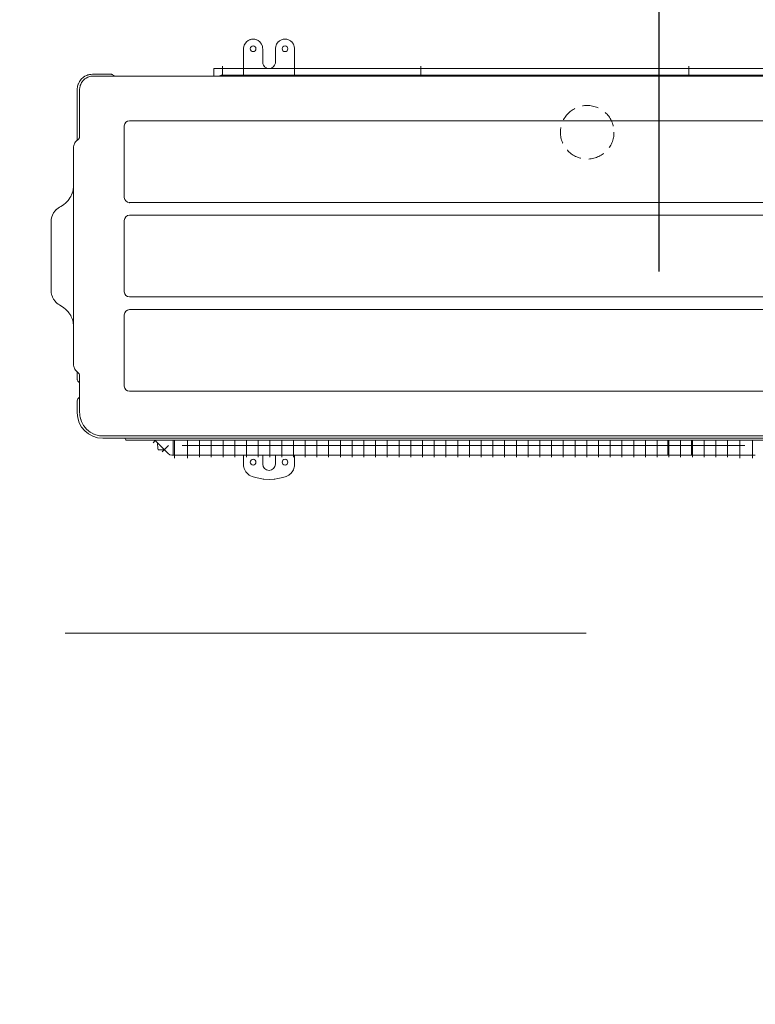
# Model space of a CAD drawing. Header units: millimetres. Extents: x -3034 to 546681, y -100001 to 133386.
# Tile 53 of 124: x 78691 to 79268, y -14733 to -13961. Entities that reach past the tile are written whole.
import ezdxf

# ---------------------------------------------------------------- set-up
doc = ezdxf.new("R2010")
doc.units = ezdxf.units.MM
doc.linetypes.add('ACAD_ISO03W100', pattern=[150, 60, -90])
doc.linetypes.add('DASHED', pattern=[19.05, 12.7, -6.35])
for name, color, linetype in [('___INST__AR_podstawy', 3, 'Continuous'), ('DETAIL', 5, 'Continuous'), ('ELEK CIENKIE', 80, 'Continuous'), ('ELEK ODGROMÓWKA', 214, 'Continuous'), ('HVAC_CT_opisy', 3, 'Continuous')]:
    doc.layers.add(name, color=color, linetype=linetype)

# ---------------------------------------------------------------- blocks, each defined once
blk = doc.blocks.new('iglice')
at = {"layer": 'ELEK CIENKIE', "color": 232, "linetype": 'ACAD_ISO03W100', "ltscale": 3}
for centre in [(-36414.81, 17462.62), (-27813.9, 9135.33)]:
    blk.add_circle(centre, 7540, dxfattribs=at)
blk = doc.blocks.new('wentDACH')
at = {"color": 8, "lineweight": 9, "extrusion": (2.14377e-08, -1.20878e-07, 1)}
blk.add_line((-107307.57, 28958.92, 0.34), (-106899.03, 28958.8, 0.34), dxfattribs=at)
at = {"layer": 'DETAIL', "color": 8, "linetype": 'Continuous', "lineweight": 9}
for p, q in [((-107164.46, 29423.07, 0.34), (-107164.09, 29423.31, 0.34)), ((-107164.09, 29423.31, 0.34), (-107163.11, 29423.8, 0.34)), ((-107163.11, 29423.8, 0.34), (-107162.88, 29423.89, 0.34)), ((-107162.88, 29423.89, 0.34), (-107162.45, 29424.04, 0.34)), ((-107162.45, 29424.04, 0.34), (-107161.58, 29424.25, 0.34)), ((-107161.58, 29424.25, 0.34), (-107158.89, 29424.25, 0.34)), ((-107158.89, 29424.25, 0.34), (-107158.03, 29424.04, 0.34)), ((-107158.03, 29424.04, 0.34), (-107157.59, 29423.89, 0.34)), ((-107157.59, 29423.89, 0.34), (-107157.37, 29423.8, 0.34)), ((-107157.37, 29423.8, 0.34), (-107156.38, 29423.3, 0.34)), ((-107156.38, 29423.3, 0.34), (-107156.02, 29423.07, 0.34)), ((-107139.46, 29423.07, 0.34), (-107139.09, 29423.31, 0.34)), ((-107139.09, 29423.31, 0.34), (-107138.11, 29423.8, 0.34)), ((-107138.11, 29423.8, 0.34), (-107137.88, 29423.89, 0.34)), ((-107137.88, 29423.89, 0.34), (-107137.45, 29424.04, 0.34)), ((-107137.45, 29424.04, 0.34), (-107136.58, 29424.25, 0.34)), ((-107136.58, 29424.25, 0.34), (-107133.89, 29424.25, 0.34)), ((-107133.89, 29424.25, 0.34), (-107133.03, 29424.04, 0.34)), ((-107133.03, 29424.04, 0.34), (-107132.59, 29423.89, 0.34)), ((-107132.59, 29423.89, 0.34), (-107132.37, 29423.8, 0.34)), ((-107132.37, 29423.8, 0.34), (-107131.38, 29423.3, 0.34)), ((-107131.38, 29423.3, 0.34), (-107131.02, 29423.07, 0.34)), ((-107167.74, 29416.87, 0.34), (-107167.72, 29417.43, 0.34)), ((-107167.74, 29416.87, 0.34), (-107167.74, 29396.12, 0.34)), ((-107167.72, 29417.43, 0.34), (-107167.5, 29418.74, 0.34)), ((-107167.5, 29418.74, 0.34), (-107167.22, 29419.61, 0.34)), ((-107167.22, 29419.61, 0.34), (-107167.17, 29419.75, 0.34)), ((-107167.17, 29419.75, 0.34), (-107166.81, 29420.5, 0.34)), ((-107166.81, 29420.5, 0.34), (-107165.54, 29422.18, 0.34)), ((-107165.54, 29422.18, 0.34), (-107165.18, 29422.51, 0.34)), ((-107165.18, 29422.51, 0.34), (-107164.46, 29423.07, 0.34)), ((-107156.02, 29423.07, 0.34), (-107155.29, 29422.51, 0.34)), ((-107155.29, 29422.51, 0.34), (-107154.93, 29422.17, 0.34)), ((-107154.93, 29422.17, 0.34), (-107154.38, 29421.55, 0.34)), ((-107154.38, 29421.55, 0.34), (-107154.37, 29421.53, 0.34)), ((-107154.37, 29421.53, 0.34), (-107153.67, 29420.49, 0.34)), ((-107153.67, 29420.49, 0.34), (-107153.31, 29419.74, 0.34)), ((-107153.31, 29419.74, 0.34), (-107153.26, 29419.61, 0.34)), ((-107153.26, 29419.61, 0.34), (-107152.98, 29418.73, 0.34)), ((-107152.98, 29418.73, 0.34), (-107152.76, 29417.43, 0.34)), ((-107152.76, 29417.43, 0.34), (-107152.74, 29416.87, 0.34)), ((-107152.74, 29416.87, 0.34), (-107152.74, 29406.37, 0.34)), ((-107142.74, 29416.87, 0.34), (-107142.72, 29417.43, 0.34)), ((-107142.74, 29406.37, 0.34), (-107142.74, 29416.87, 0.34)), ((-107142.72, 29417.43, 0.34), (-107142.5, 29418.74, 0.34)), ((-107142.5, 29418.74, 0.34), (-107142.22, 29419.61, 0.34)), ((-107142.22, 29419.61, 0.34), (-107142.17, 29419.75, 0.34)), ((-107142.17, 29419.75, 0.34), (-107141.81, 29420.5, 0.34)), ((-107141.81, 29420.5, 0.34), (-107140.54, 29422.18, 0.34)), ((-107140.54, 29422.18, 0.34), (-107140.18, 29422.51, 0.34)), ((-107140.18, 29422.51, 0.34), (-107139.46, 29423.07, 0.34)), ((-107131.02, 29423.07, 0.34), (-107130.29, 29422.51, 0.34)), ((-107130.29, 29422.51, 0.34), (-107129.93, 29422.17, 0.34)), ((-107129.93, 29422.17, 0.34), (-107129.38, 29421.55, 0.34)), ((-107129.38, 29421.55, 0.34), (-107129.37, 29421.53, 0.34)), ((-107129.37, 29421.53, 0.34), (-107128.67, 29420.49, 0.34)), ((-107128.67, 29420.49, 0.34), (-107128.31, 29419.74, 0.34)), ((-107128.31, 29419.74, 0.34), (-107128.26, 29419.61, 0.34)), ((-107128.26, 29419.61, 0.34), (-107127.98, 29418.73, 0.34)), ((-107127.98, 29418.73, 0.34), (-107127.76, 29417.43, 0.34)), ((-107127.76, 29417.43, 0.34), (-107127.74, 29416.87, 0.34)), ((-107127.74, 29416.87, 0.34), (-107127.74, 29402.08, 0.34)), ((-107191.14, 29395.39, 0.34), (-107191.14, 29401.27, 0.34)), ((-107191.14, 29401.27, 0.34), (-106509.64, 29401.27, 0.34)), ((-107152.74, 29406.37, 0.34), (-107152.66, 29405.5, 0.34)), ((-107152.66, 29405.5, 0.34), (-107152.57, 29405.09, 0.34)), ((-107152.57, 29405.09, 0.34), (-107152.36, 29404.46, 0.34)), ((-107152.36, 29404.46, 0.34), (-107152.09, 29403.9, 0.34)), ((-107152.09, 29403.9, 0.34), (-107152.07, 29403.87, 0.34)), ((-107152.07, 29403.87, 0.34), (-107151.6, 29403.19, 0.34)), ((-107151.6, 29403.19, 0.34), (-107151.28, 29402.83, 0.34)), ((-107151.28, 29402.83, 0.34), (-107150.95, 29402.54, 0.34)), ((-107150.95, 29402.54, 0.34), (-107150.81, 29402.42, 0.34)), ((-107150.81, 29402.42, 0.34), (-107149.87, 29401.85, 0.34)), ((-107149.87, 29401.85, 0.34), (-107149.65, 29401.75, 0.34)), ((-107149.65, 29401.75, 0.34), (-107149.45, 29401.67, 0.34)), ((-107149.45, 29401.67, 0.34), (-107148.83, 29401.49, 0.34)), ((-107148.83, 29401.49, 0.34), (-107146.65, 29401.49, 0.34)), ((-107146.65, 29401.49, 0.34), (-107146.03, 29401.67, 0.34)), ((-107146.03, 29401.67, 0.34), (-107145.83, 29401.75, 0.34)), ((-107145.83, 29401.75, 0.34), (-107145.61, 29401.85, 0.34)), ((-107145.61, 29401.85, 0.34), (-107144.68, 29402.42, 0.34)), ((-107144.68, 29402.42, 0.34), (-107144.53, 29402.54, 0.34)), ((-107144.53, 29402.54, 0.34), (-107144.21, 29402.83, 0.34)), ((-107144.21, 29402.83, 0.34), (-107143.89, 29403.19, 0.34)), ((-107143.89, 29403.19, 0.34), (-107143.41, 29403.87, 0.34)), ((-107143.41, 29403.87, 0.34), (-107143.4, 29403.9, 0.34)), ((-107143.4, 29403.9, 0.34), (-107143.12, 29404.45, 0.34)), ((-107143.12, 29404.45, 0.34), (-107142.91, 29405.09, 0.34)), ((-107142.91, 29405.09, 0.34), (-107142.82, 29405.5, 0.34)), ((-107142.82, 29405.5, 0.34), (-107142.74, 29406.37, 0.34)), ((-107127.74, 29402.08, 0.34), (-107127.74, 29396.12, 0.34)), ((-107294.77, 29393.21, 0.34), (-107295.85, 29391.92, 0.34)), ((-107294.68, 29393.3, 0.34), (-107294.77, 29393.21, 0.34)), ((-107293.53, 29394.33, 0.34), (-107294.68, 29393.3, 0.34)), ((-107292.85, 29394.82, 0.34), (-107293.53, 29394.33, 0.34)), ((-107293.16, 29392.3, 0.34), (-107292.19, 29393.15, 0.34)), ((-107292.45, 29395.08, 0.34), (-107292.85, 29394.82, 0.34)), ((-107292.14, 29395.26, 0.34), (-107292.45, 29395.08, 0.34)), ((-107292.19, 29393.15, 0.34), (-107291.25, 29393.81, 0.34)), ((-107290.76, 29395.95, 0.34), (-107292.14, 29395.26, 0.34)), ((-107291.25, 29393.81, 0.34), (-107289.78, 29394.56, 0.34)), ((-107290.64, 29396, 0.34), (-107290.76, 29395.95, 0.34)), ((-107289.87, 29396.28, 0.34), (-107290.64, 29396, 0.34)), ((-107289.04, 29396.51, 0.34), (-107289.87, 29396.28, 0.34)), ((-107289.78, 29394.56, 0.34), (-107289.15, 29394.8, 0.34)), ((-107289.15, 29394.8, 0.34), (-107289.01, 29394.85, 0.34)), ((-107288.49, 29396.64, 0.34), (-107289.04, 29396.51, 0.34)), ((-107289.01, 29394.85, 0.34), (-107287.4, 29395.24, 0.34)), ((-107288.03, 29396.72, 0.34), (-107288.49, 29396.64, 0.34)), ((-107287.4, 29396.8, 0.34), (-107288.03, 29396.72, 0.34)), ((-107286.14, 29396.87, 0.34), (-107287.4, 29396.8, 0.34)), ((-107287.4, 29395.24, 0.34), (-107285.74, 29395.37, 0.34)), ((-107286.14, 29396.87, 0.34), (-107271.74, 29396.87, 0.34)), ((-107285.74, 29395.37, 0.34), (-106477.63, 29395.37, 0.34)), ((-107271.74, 29396.87, 0.34), (-107271.57, 29396.86, 0.34)), ((-107271.57, 29396.86, 0.34), (-107271.22, 29396.81, 0.34)), ((-107271.22, 29396.81, 0.34), (-107271.09, 29396.78, 0.34)), ((-107271.09, 29396.78, 0.34), (-107270.89, 29396.72, 0.34)), ((-107270.89, 29396.72, 0.34), (-107270.57, 29396.58, 0.34)), ((-107270.57, 29396.58, 0.34), (-107270.49, 29396.53, 0.34)), ((-107268.47, 29395.37, 0.34), (-107270.49, 29396.53, 0.34)), ((-107191.14, 29395.54, 0.34), (-107191.14, 29397.45, 0.34)), ((-107191.13, 29395.44, 0.34), (-107191.14, 29395.39, 0.34)), ((-107191.14, 29395.37, 0.34), (-107191.14, 29395.39, 0.34)), ((-107191.11, 29395.37, 0.34), (-107191.13, 29395.44, 0.34)), ((-107189.14, 29395.39, 0.34), (-107189.14, 29395.37, 0.34)), ((-107186.51, 29395.37, 0.34), (-107186.32, 29395.65, 0.34)), ((-107185.19, 29396.12, 0.34), (-107185.14, 29396.12, 0.34)), ((-107185.14, 29396.12, 0.34), (-106509.64, 29396.12, 0.34)), ((-107167.74, 29399.27, 0.34), (-107167.74, 29398.88, 0.34)), ((-107298.11, 29385.71, 0.34), (-107298.14, 29384.87, 0.34)), ((-107298.14, 29345.11, 0.34), (-107298.14, 29384.87, 0.34)), ((-107298.01, 29386.66, 0.34), (-107298.11, 29385.73, 0.34)), ((-107298.11, 29385.73, 0.34), (-107298.11, 29385.71, 0.34)), ((-107297.93, 29387.13, 0.34), (-107298.01, 29386.66, 0.34)), ((-107297.88, 29387.36, 0.34), (-107297.93, 29387.13, 0.34)), ((-107297.58, 29388.5, 0.34), (-107297.88, 29387.36, 0.34)), ((-107297.42, 29388.97, 0.34), (-107297.58, 29388.5, 0.34)), ((-107297.26, 29389.39, 0.34), (-107297.42, 29388.97, 0.34)), ((-107296.74, 29390.5, 0.34), (-107297.26, 29389.39, 0.34)), ((-107296.41, 29391.08, 0.34), (-107296.74, 29390.5, 0.34)), ((-107296.16, 29391.48, 0.34), (-107296.41, 29391.08, 0.34)), ((-107296.24, 29384.87, 0.34), (-107296.11, 29386.54, 0.34)), ((-107296.24, 29347.92, 0.34), (-107296.24, 29384.87, 0.34)), ((-107295.85, 29391.92, 0.34), (-107296.16, 29391.48, 0.34)), ((-107296.11, 29386.54, 0.34), (-107295.92, 29387.45, 0.34)), ((-107295.92, 29387.45, 0.34), (-107295.72, 29388.14, 0.34)), ((-107295.72, 29388.14, 0.34), (-107295.43, 29388.91, 0.34)), ((-107295.43, 29388.91, 0.34), (-107294.68, 29390.37, 0.34)), ((-107294.68, 29390.37, 0.34), (-107294.53, 29390.61, 0.34)), ((-107294.53, 29390.61, 0.34), (-107293.16, 29392.3, 0.34)), ((-107261.24, 29356.37, 0.34), (-107261.24, 29300.37, 0.34)), ((-107260.94, 29357.9, 0.34), (-107261.05, 29357.58, 0.34)), ((-106393.24, 29360.37, 0.34), (-107257.24, 29360.37, 0.34)), ((-107296.89, 29346.37, 0.34), (-107299.43, 29343.82, 0.34)), ((-107296.89, 29346.37, 0.34), (-107296.62, 29346.69, 0.34)), ((-107296.62, 29346.69, 0.34), (-107296.42, 29347.06, 0.34)), ((-107296.42, 29347.06, 0.34), (-107296.41, 29347.08, 0.34)), ((-107296.41, 29347.08, 0.34), (-107296.29, 29347.48, 0.34)), ((-107296.29, 29347.48, 0.34), (-107296.24, 29347.92, 0.34)), ((-107300.93, 29341.01, 0.34), (-107301.04, 29339.93, 0.34)), ((-107301.04, 29339.93, 0.34), (-107301.04, 29168.8, 0.34)), ((-107300.11, 29343, 0.34), (-107300.93, 29341.01, 0.34)), ((-107299.43, 29343.82, 0.34), (-107300.11, 29343, 0.34)), ((-107301.15, 29307.91, 0.34), (-107301.21, 29307.42, 0.34)), ((-107301.07, 29308.92, 0.34), (-107301.15, 29307.91, 0.34)), ((-107301.04, 29309.92, 0.34), (-107301.07, 29308.92, 0.34)), ((-107303.83, 29300.01, 0.34), (-107304.67, 29298.75, 0.34)), ((-107303.28, 29300.97, 0.34), (-107303.83, 29300.01, 0.34)), ((-107302.79, 29301.95, 0.34), (-107303.28, 29300.97, 0.34)), ((-107302.66, 29302.25, 0.34), (-107302.79, 29301.95, 0.34)), ((-107302.66, 29302.25, 0.34), (-107302.1, 29303.68, 0.34)), ((-107302.18, 29303.43, 0.34), (-107302.66, 29302.25, 0.34)), ((-107302.1, 29303.68, 0.34), (-107302.18, 29303.43, 0.34)), ((-107301.97, 29304.05, 0.34), (-107302.1, 29303.68, 0.34)), ((-107301.71, 29304.92, 0.34), (-107301.97, 29304.05, 0.34)), ((-107301.37, 29306.42, 0.34), (-107301.71, 29304.92, 0.34)), ((-107301.21, 29307.42, 0.34), (-107301.37, 29306.42, 0.34)), ((-107313.16, 29291.94, 0.34), (-107312.06, 29292.62, 0.34)), ((-107310.88, 29293.27, 0.34), (-107312.06, 29292.62, 0.34)), ((-107308.87, 29294.55, 0.34), (-107310.88, 29293.27, 0.34)), ((-107308.86, 29294.56, 0.34), (-107308.87, 29294.55, 0.34)), ((-107306.97, 29296.13, 0.34), (-107308.86, 29294.56, 0.34)), ((-107305.28, 29297.95, 0.34), (-107306.97, 29296.13, 0.34)), ((-107304.67, 29298.75, 0.34), (-107305.28, 29297.95, 0.34)), ((-107257.37, 29296.17, 0.34), (-107257.24, 29296.17, 0.34)), ((-106393.24, 29296.37, 0.34), (-107257.24, 29296.37, 0.34)), ((-107318.46, 29283.04, 0.34), (-107318.24, 29284.4, 0.34)), ((-107318.24, 29284.4, 0.34), (-107318.07, 29285.06, 0.34)), ((-107318.07, 29285.06, 0.34), (-107317.63, 29286.34, 0.34)), ((-107317.63, 29286.34, 0.34), (-107317.59, 29286.45, 0.34)), ((-107317.59, 29286.45, 0.34), (-107316.73, 29288.14, 0.34)), ((-107316.73, 29288.14, 0.34), (-107315.57, 29289.76, 0.34)), ((-107315.57, 29289.76, 0.34), (-107314.88, 29290.51, 0.34)), ((-107314.88, 29290.51, 0.34), (-107314.67, 29290.71, 0.34)), ((-107314.67, 29290.71, 0.34), (-107314.19, 29291.15, 0.34)), ((-107314.19, 29291.15, 0.34), (-107313.16, 29291.94, 0.34)), ((-106393.24, 29286.37, 0.34), (-107257.24, 29286.37, 0.34)), ((-107318.54, 29281.67, 0.34), (-107318.46, 29283.04, 0.34)), ((-107318.54, 29281.67, 0.34), (-107318.54, 29227.07, 0.34)), ((-107261.24, 29282.37, 0.34), (-107261.24, 29226.37, 0.34)), ((-107318.54, 29227.07, 0.34), (-107318.46, 29225.69, 0.34)), ((-107318.46, 29225.7, 0.34), (-107318.54, 29227.07, 0.34)), ((-107318.24, 29224.34, 0.34), (-107318.46, 29225.7, 0.34)), ((-107318.24, 29224.34, 0.34), (-107318.07, 29223.68, 0.34)), ((-107318.07, 29223.68, 0.34), (-107317.63, 29222.39, 0.34)), ((-107317.59, 29222.29, 0.34), (-107317.63, 29222.39, 0.34)), ((-107316.73, 29220.59, 0.34), (-107317.59, 29222.29, 0.34)), ((-107316.73, 29220.59, 0.34), (-107315.57, 29218.98, 0.34)), ((-107314.88, 29218.23, 0.34), (-107315.57, 29218.98, 0.34)), ((-107314.67, 29218.03, 0.34), (-107314.88, 29218.23, 0.34)), ((-107314.19, 29217.59, 0.34), (-107314.67, 29218.03, 0.34)), ((-107313.16, 29216.8, 0.34), (-107314.19, 29217.59, 0.34)), ((-107312.06, 29216.12, 0.34), (-107313.16, 29216.8, 0.34)), ((-107310.88, 29215.47, 0.34), (-107312.06, 29216.12, 0.34)), ((-107310.88, 29215.47, 0.34), (-107308.87, 29214.19, 0.34)), ((-106393.24, 29222.37, 0.34), (-107257.24, 29222.37, 0.34)), ((-107308.87, 29214.19, 0.34), (-107308.86, 29214.18, 0.34)), ((-107308.86, 29214.18, 0.34), (-107306.97, 29212.61, 0.34)), ((-107306.97, 29212.61, 0.34), (-107305.28, 29210.78, 0.34)), ((-107305.28, 29210.78, 0.34), (-107304.67, 29209.99, 0.34)), ((-107304.67, 29209.99, 0.34), (-107303.83, 29208.73, 0.34)), ((-107303.83, 29208.73, 0.34), (-107303.28, 29207.76, 0.34)), ((-107303.28, 29207.76, 0.34), (-107302.79, 29206.79, 0.34)), ((-107261.24, 29152.37, 0.34), (-107261.24, 29208.37, 0.34)), ((-106393.24, 29212.37, 0.34), (-107257.24, 29212.37, 0.34)), ((-107302.79, 29206.79, 0.34), (-107302.57, 29206.3, 0.34)), ((-107302.57, 29206.3, 0.34), (-107302.18, 29205.31, 0.34)), ((-107302.18, 29205.31, 0.34), (-107301.97, 29204.69, 0.34)), ((-107301.97, 29204.69, 0.34), (-107301.71, 29203.82, 0.34)), ((-107301.71, 29203.82, 0.34), (-107301.37, 29202.32, 0.34)), ((-107301.37, 29202.32, 0.34), (-107301.21, 29201.32, 0.34)), ((-107301.21, 29201.32, 0.34), (-107301.15, 29200.82, 0.34)), ((-107301.15, 29200.82, 0.34), (-107301.07, 29199.82, 0.34)), ((-107301.04, 29198.82, 0.34), (-107301.07, 29199.83, 0.34)), ((-107300.93, 29167.72, 0.34), (-107301.04, 29168.8, 0.34)), ((-107301.04, 29168.8, 0.34), (-107300.93, 29167.73, 0.34)), ((-107300.93, 29167.73, 0.34), (-107300.11, 29165.75, 0.34)), ((-107300.11, 29165.75, 0.34), (-107299.43, 29164.92, 0.34)), ((-107299.43, 29164.92, 0.34), (-107296.89, 29162.37, 0.34)), ((-107298.14, 29158.03, 0.34), (-107298.14, 29163.63, 0.34)), ((-107296.89, 29162.37, 0.34), (-107296.62, 29162.06, 0.34)), ((-107296.62, 29162.06, 0.34), (-107296.42, 29161.68, 0.34)), ((-107296.42, 29161.68, 0.34), (-107296.41, 29161.66, 0.34)), ((-107296.41, 29161.66, 0.34), (-107296.29, 29161.26, 0.34)), ((-107296.29, 29161.26, 0.34), (-107296.24, 29160.82, 0.34)), ((-107298.13, 29157.82, 0.34), (-107298.14, 29158.03, 0.34)), ((-107298.08, 29157.41, 0.34), (-107298.13, 29157.82, 0.34)), ((-107298.04, 29157.25, 0.34), (-107298.08, 29157.41, 0.34)), ((-107297.96, 29157.01, 0.34), (-107298.04, 29157.25, 0.34)), ((-107297.79, 29156.63, 0.34), (-107297.96, 29157.01, 0.34)), ((-107297.74, 29156.54, 0.34), (-107297.79, 29156.63, 0.34)), ((-107297.57, 29156.27, 0.34), (-107297.74, 29156.54, 0.34)), ((-107297.3, 29155.95, 0.34), (-107297.57, 29156.27, 0.34)), ((-107297.27, 29155.92, 0.34), (-107297.3, 29155.95, 0.34)), ((-107296.99, 29155.67, 0.34), (-107297.27, 29155.92, 0.34)), ((-107296.64, 29155.44, 0.34), (-107296.99, 29155.67, 0.34)), ((-107296.59, 29155.41, 0.34), (-107296.64, 29155.44, 0.34)), ((-107296.59, 29155.41, 0.34), (-107296.3, 29155.21, 0.34)), ((-107296.3, 29155.21, 0.34), (-107296.24, 29155.16, 0.34)), ((-107296.24, 29160.82, 0.34), (-107296.24, 29131.87, 0.34)), ((-106393.24, 29148.37, 0.34), (-107257.24, 29148.37, 0.34)), ((-107298.14, 29141.07, 0.34), (-107298.14, 29131.57, 0.34)), ((-107296.59, 29143.53, 0.34), (-107296.64, 29143.5, 0.34)), ((-107296.3, 29143.73, 0.34), (-107296.59, 29143.53, 0.34)), ((-107296.24, 29143.78, 0.34), (-107296.3, 29143.73, 0.34)), ((-107296.24, 29131.87, 0.34), (-107296.2, 29130.61, 0.34)), ((-107296.2, 29130.61, 0.34), (-107296.01, 29128.96, 0.34)), ((-107296.01, 29128.96, 0.34), (-107295.88, 29128.25, 0.34)), ((-107295.88, 29128.25, 0.34), (-107295.33, 29126.13, 0.34)), ((-107295.33, 29126.13, 0.34), (-107295.17, 29125.67, 0.34)), ((-107295.17, 29125.67, 0.34), (-107294.83, 29124.77, 0.34)), ((-107294.83, 29124.77, 0.34), (-107293.51, 29122.19, 0.34)), ((-107293.51, 29122.19, 0.34), (-107293.12, 29121.58, 0.34)), ((-107293.12, 29121.58, 0.34), (-107292.85, 29121.2, 0.34)), ((-107292.85, 29121.2, 0.34), (-107290.82, 29118.79, 0.34)), ((-107290.82, 29118.79, 0.34), (-107289.42, 29117.52, 0.34)), ((-107289.42, 29117.52, 0.34), (-107288.03, 29116.49, 0.34)), ((-107288.03, 29116.49, 0.34), (-107287.42, 29116.1, 0.34)), ((-107287.42, 29116.1, 0.34), (-107285.11, 29114.9, 0.34)), ((-107285.11, 29114.9, 0.34), (-107284.84, 29114.79, 0.34)), ((-107284.84, 29114.79, 0.34), (-107283.48, 29114.28, 0.34)), ((-107283.48, 29114.28, 0.34), (-107281.37, 29113.73, 0.34)), ((-107281.37, 29113.73, 0.34), (-107280.65, 29113.6, 0.34)), ((-107280.65, 29113.6, 0.34), (-107280.26, 29113.54, 0.34)), ((-107280.26, 29113.54, 0.34), (-107277.74, 29113.37, 0.34)), ((-106371.85, 29111.57, 0.34), (-107278.14, 29111.57, 0.34)), ((-107277.74, 29113.37, 0.34), (-106372.74, 29113.37, 0.34)), ((-107260.62, 29111.46, 0.34), (-107260.8, 29111.56, 0.34)), ((-107260.76, 29111.56, 0.34), (-107260.4, 29111.57, 0.34)), ((-107260.58, 29111.38, 0.34), (-107260.62, 29111.46, 0.34)), ((-107260.58, 29111.38, 0.34), (-107260.57, 29111.36, 0.34)), ((-107260.53, 29111.38, 0.34), (-107260.58, 29111.38, 0.34)), ((-107260.57, 29111.36, 0.34), (-107260.21, 29110.82, 0.34)), ((-107260.01, 29110.47, 0.34), (-107260.55, 29111.42, 0.34)), ((-106390.68, 29110.07, 0.34), (-107259.31, 29110.07, 0.34)), ((-107237.42, 29110.07, 0.34), (-107226.93, 29099.58, 0.34)), ((-107235.09, 29107.74, 0.34), (-107234.91, 29103.53, 0.34)), ((-107222.99, 29098.48, 0.34), (-107222.99, 29110.07, 0.34)), ((-106835.04, 29098.45, 0.34), (-106835.04, 29110.07, 0.34)), ((-106816.64, 29098.45, 0.34), (-106816.64, 29110.07, 0.34)), ((-107234.91, 29103.53, 0.34), (-107234.83, 29103.19, 0.34)), ((-107234.83, 29103.19, 0.34), (-107234.62, 29102.86, 0.34)), ((-107234.62, 29102.86, 0.34), (-107234.3, 29102.64, 0.34)), ((-107234.3, 29102.64, 0.34), (-107233.92, 29102.55, 0.34)), ((-107233.92, 29102.55, 0.34), (-107233.88, 29102.55, 0.34)), ((-107233.88, 29102.55, 0.34), (-107229.89, 29102.55, 0.34)), ((-107225.59, 29098.69, 0.34), (-107226.93, 29099.58, 0.34)), ((-107224, 29098.37, 0.34), (-107225.59, 29098.69, 0.34)), ((-106766.48, 29098.37, 0.34), (-107224, 29098.37, 0.34)), ((-107167.74, 29098.37, 0.34), (-107167.74, 29091.09, 0.34)), ((-107152.74, 29098.37, 0.34), (-107152.74, 29091.37, 0.34)), ((-107142.74, 29091.37, 0.34), (-107142.74, 29098.37, 0.34)), ((-107127.74, 29091.09, 0.34), (-107127.74, 29098.37, 0.34)), ((-106954.63, 29098.37, 0.34), (-106962.24, 29098.37, 0.34)), ((-107167.74, 29091.09, 0.34), (-107167.67, 29089.86, 0.34)), ((-107167.67, 29089.86, 0.34), (-107167.44, 29088.65, 0.34)), ((-107167.44, 29088.65, 0.34), (-107167.27, 29088.06, 0.34)), ((-107167.27, 29088.06, 0.34), (-107167.25, 29088, 0.34)), ((-107167.25, 29088, 0.34), (-107166.83, 29086.91, 0.34)), ((-107166.83, 29086.91, 0.34), (-107165.91, 29085.32, 0.34)), ((-107165.91, 29085.32, 0.34), (-107165.83, 29085.21, 0.34)), ((-107165.83, 29085.21, 0.34), (-107164.71, 29083.92, 0.34)), ((-107164.71, 29083.92, 0.34), (-107163.78, 29083.11, 0.34)), ((-107131.71, 29083.11, 0.34), (-107130.78, 29083.91, 0.34)), ((-107130.78, 29083.91, 0.34), (-107129.65, 29085.21, 0.34)), ((-107129.65, 29085.21, 0.34), (-107129.58, 29085.31, 0.34)), ((-107129.58, 29085.31, 0.34), (-107128.66, 29086.9, 0.34)), ((-107128.66, 29086.9, 0.34), (-107128.23, 29088, 0.34)), ((-107128.23, 29088, 0.34), (-107128.21, 29088.05, 0.34)), ((-107128.21, 29088.05, 0.34), (-107128.04, 29088.64, 0.34)), ((-107128.04, 29088.64, 0.34), (-107127.82, 29089.85, 0.34)), ((-107127.82, 29089.85, 0.34), (-107127.74, 29091.09, 0.34)), ((-107163.78, 29083.11, 0.34), (-107163.62, 29082.99, 0.34)), ((-107163.62, 29082.99, 0.34), (-107163.27, 29082.76, 0.34)), ((-107163.27, 29082.76, 0.34), (-107162.21, 29082.14, 0.34)), ((-107162.21, 29082.14, 0.34), (-107161.07, 29081.66, 0.34)), ((-107161.07, 29081.66, 0.34), (-107158.49, 29080.84, 0.34)), ((-107158.49, 29080.84, 0.34), (-107155.84, 29080.2, 0.34)), ((-107155.84, 29080.2, 0.34), (-107154.5, 29079.95, 0.34)), ((-107154.5, 29079.95, 0.34), (-107152.38, 29079.64, 0.34)), ((-107152.38, 29079.64, 0.34), (-107151.8, 29079.58, 0.34)), ((-107151.8, 29079.58, 0.34), (-107147.73, 29079.37, 0.34)), ((-107147.73, 29079.37, 0.34), (-107143.67, 29079.58, 0.34)), ((-107143.67, 29079.58, 0.34), (-107143.1, 29079.64, 0.34)), ((-107143.1, 29079.64, 0.34), (-107140.98, 29079.94, 0.34)), ((-107140.98, 29079.94, 0.34), (-107139.65, 29080.2, 0.34)), ((-107139.65, 29080.2, 0.34), (-107137.01, 29080.84, 0.34)), ((-107137.01, 29080.84, 0.34), (-107134.41, 29081.66, 0.34)), ((-107134.41, 29081.66, 0.34), (-107133.28, 29082.14, 0.34)), ((-107133.28, 29082.14, 0.34), (-107132.22, 29082.75, 0.34)), ((-107132.22, 29082.75, 0.34), (-107131.86, 29082.99, 0.34)), ((-107131.86, 29082.99, 0.34), (-107131.71, 29083.11, 0.34))]:
    blk.add_line(p, q, dxfattribs=at)
at = {"layer": 'DETAIL', "color": 8, "lineweight": 9}
for p, q in [((-107184.14, 29403.27, 0.34), (-107184.14, 29395.37, 0.34)), ((-107028.64, 29403.27, 0.34), (-107028.64, 29395.37, 0.34)), ((-106818.64, 29403.27, 0.34), (-106818.64, 29395.37, 0.34)), ((-107237.09, 29109.74, 0.34), (-107238.71, 29108.11, 0.34)), ((-107221.84, 29096.07, 0.34), (-107221.84, 29110.07, 0.34)), ((-107211.74, 29096.07, 0.34), (-107211.74, 29110.07, 0.34)), ((-107202.24, 29096.77, 0.34), (-107202.24, 29110.07, 0.34)), ((-107193.04, 29096.77, 0.34), (-107193.04, 29110.07, 0.34)), ((-107193.04, 29097.57, 0.34), (-107193.04, 29110.07, 0.34)), ((-107183.84, 29096.77, 0.34), (-107183.84, 29110.07, 0.34)), ((-107174.64, 29096.77, 0.34), (-107174.64, 29110.07, 0.34)), ((-107165.44, 29096.77, 0.34), (-107165.44, 29110.07, 0.34)), ((-107156.24, 29096.77, 0.34), (-107156.24, 29110.07, 0.34)), ((-107147.04, 29096.77, 0.34), (-107147.04, 29110.07, 0.34)), ((-107147.04, 29097.57, 0.34), (-107147.04, 29110.07, 0.34)), ((-107137.84, 29096.77, 0.34), (-107137.84, 29110.07, 0.34)), ((-107128.64, 29096.77, 0.34), (-107128.64, 29110.07, 0.34)), ((-107119.44, 29096.77, 0.34), (-107119.44, 29110.07, 0.34)), ((-107110.24, 29096.77, 0.34), (-107110.24, 29110.07, 0.34)), ((-107101.04, 29096.77, 0.34), (-107101.04, 29110.07, 0.34)), ((-107101.04, 29097.57, 0.34), (-107101.04, 29110.07, 0.34)), ((-107091.84, 29096.77, 0.34), (-107091.84, 29110.07, 0.34)), ((-107082.64, 29096.77, 0.34), (-107082.64, 29110.07, 0.34)), ((-107073.44, 29096.77, 0.34), (-107073.44, 29110.07, 0.34)), ((-107064.24, 29096.77, 0.34), (-107064.24, 29110.07, 0.34)), ((-107055.04, 29096.77, 0.34), (-107055.04, 29110.07, 0.34)), ((-107055.04, 29097.57, 0.34), (-107055.04, 29110.07, 0.34)), ((-107045.84, 29096.77, 0.34), (-107045.84, 29110.07, 0.34)), ((-107036.64, 29096.77, 0.34), (-107036.64, 29110.07, 0.34)), ((-107027.44, 29096.77, 0.34), (-107027.44, 29110.07, 0.34)), ((-107018.24, 29096.77, 0.34), (-107018.24, 29110.07, 0.34)), ((-107009.04, 29096.77, 0.34), (-107009.04, 29110.07, 0.34)), ((-107009.04, 29097.57, 0.34), (-107009.04, 29110.07, 0.34)), ((-106999.84, 29096.77, 0.34), (-106999.84, 29110.07, 0.34)), ((-106990.64, 29096.77, 0.34), (-106990.64, 29110.07, 0.34)), ((-106981.44, 29096.77, 0.34), (-106981.44, 29110.07, 0.34)), ((-106972.24, 29096.77, 0.34), (-106972.24, 29110.07, 0.34)), ((-106963.04, 29096.77, 0.34), (-106963.04, 29110.07, 0.34)), ((-106963.04, 29097.57, 0.34), (-106963.04, 29110.07, 0.34)), ((-106953.84, 29096.77, 0.34), (-106953.84, 29110.07, 0.34)), ((-106944.64, 29096.77, 0.34), (-106944.64, 29110.07, 0.34)), ((-106935.44, 29096.77, 0.34), (-106935.44, 29110.07, 0.34)), ((-106926.24, 29096.77, 0.34), (-106926.24, 29110.07, 0.34)), ((-106917.04, 29096.77, 0.34), (-106917.04, 29110.07, 0.34)), ((-106917.04, 29097.57, 0.34), (-106917.04, 29110.07, 0.34)), ((-106907.84, 29096.77, 0.34), (-106907.84, 29110.07, 0.34)), ((-106898.64, 29096.77, 0.34), (-106898.64, 29110.07, 0.34)), ((-106889.44, 29096.77, 0.34), (-106889.44, 29110.07, 0.34)), ((-106880.24, 29096.77, 0.34), (-106880.24, 29110.07, 0.34)), ((-106871.04, 29096.77, 0.34), (-106871.04, 29110.07, 0.34)), ((-106871.04, 29097.57, 0.34), (-106871.04, 29110.07, 0.34)), ((-106861.84, 29096.77, 0.34), (-106861.84, 29110.07, 0.34)), ((-106852.64, 29096.77, 0.34), (-106852.64, 29110.07, 0.34)), ((-106843.44, 29096.77, 0.34), (-106843.44, 29110.07, 0.34)), ((-106834.24, 29096.77, 0.34), (-106834.24, 29110.07, 0.34)), ((-106825.04, 29096.77, 0.34), (-106825.04, 29110.07, 0.34)), ((-106825.04, 29097.57, 0.34), (-106825.04, 29110.07, 0.34)), ((-106815.84, 29096.77, 0.34), (-106815.84, 29110.07, 0.34)), ((-106806.64, 29096.77, 0.34), (-106806.64, 29110.07, 0.34)), ((-106797.44, 29096.77, 0.34), (-106797.44, 29110.07, 0.34)), ((-106788.24, 29096.77, 0.34), (-106788.24, 29110.07, 0.34)), ((-106778.74, 29096.07, 0.34), (-106778.74, 29110.07, 0.34)), ((-106768.64, 29096.07, 0.34), (-106768.64, 29110.07, 0.34)), ((-107226.52, 29106.02, 0.34), (-107231.57, 29100.97, 0.34)), ((-106774.59, 29106.02, 0.34), (-107215.89, 29106.02, 0.34))]:
    blk.add_line(p, q, dxfattribs=at)
at = {"layer": 'DETAIL', "color": 8, "linetype": 'Continuous', "lineweight": 9}
for centre in [(-107160.24, 29416.87, 0.34), (-107135.24, 29416.87, 0.34), (-107160.24, 29092.87, 0.34), (-107135.24, 29092.87, 0.34)]:
    blk.add_circle(centre, 2.25, dxfattribs=at)
at = {"layer": 'DETAIL', "color": 8, "linetype": 'DASHED', "lineweight": 9}
blk.add_circle((-106898.29, 29351.37, 0.34), 21, dxfattribs=at)
at = {"layer": 'DETAIL', "color": 8, "linetype": 'Continuous', "lineweight": 9}
for centre, radius, start, end in [((-107185.19, 29394.52, 0.34), 1.6, 89.999, 134.99976), ((-107257.24, 29356.37, 0.34), 4, 90, 180), ((-107257.24, 29300.37, 0.34), 4, 180, 270), ((-107257.24, 29282.37, 0.34), 4, 90, 180), ((-107257.24, 29226.37, 0.34), 4, 180, 270), ((-107257.24, 29208.37, 0.34), 4, 90, 180), ((-107257.24, 29152.37, 0.34), 4, 180, 270), ((-107295.14, 29140.91, 0.34), 3, 120, 180), ((-107278.14, 29131.57, 0.34), 20, 180, 270), ((-107260.81, 29111.27, 0.34), 0.3, 29.99807, 79.99622), ((-107259.31, 29110.87, 0.34), 0.8, 210, 270), ((-107147.74, 29091.37, 0.34), 5, 180, 0)]:
    blk.add_arc(centre, radius, start, end, dxfattribs=at)

msp = doc.modelspace()

# ---------------------------------------------------------------- linework, layer by layer
at = {"layer": 'HVAC_CT_opisy', "transparency": 33554687}
msp.add_line((79192.589, -12956.778), (79192.589, -14158.766), dxfattribs=at)

# ---------------------------------------------------------------- block references
at = {"layer": '___INST__AR_podstawy', "color": 210, "lineweight": 40}
msp.add_blockref('wentDACH', (186034.592, -43400.942), dxfattribs=at)
at = {"layer": 'ELEK ODGROMÓWKA'}
msp.add_blockref('iglice', (111335.99, -24243.943), dxfattribs=at)

doc.saveas('drawing.dxf')
